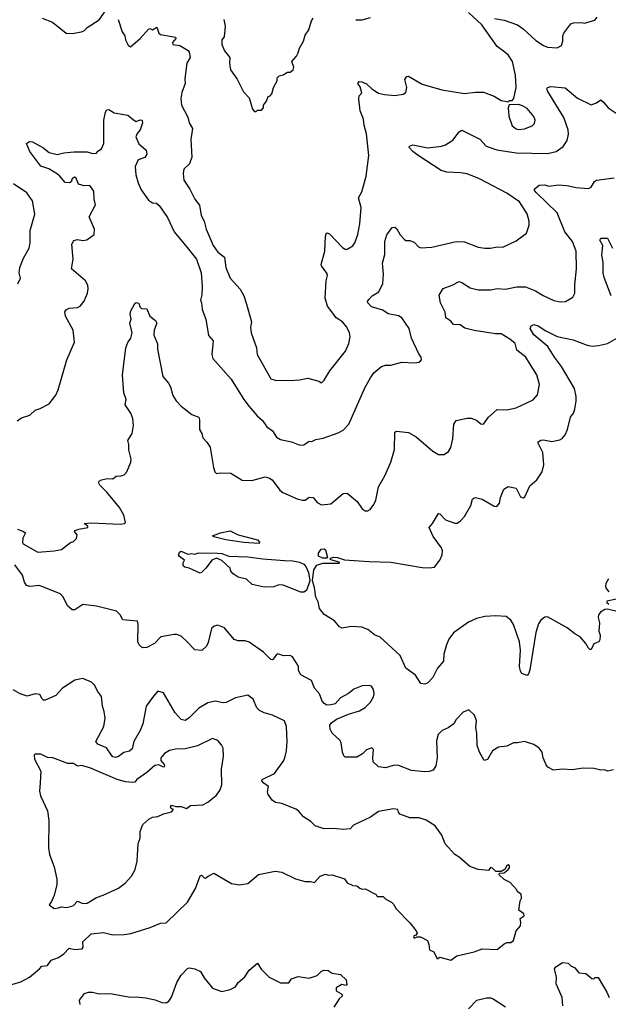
# Model space of a CAD drawing. Extents: x 1933546 to 2138868, y 524910 to 667279.
# Tile 207 of 256: x 2021531 to 2025850, y 603855 to 611083. Entities that reach past the tile are written whole.
import ezdxf

# ---------------------------------------------------------------- set-up
doc = ezdxf.new("R2010")
doc.units = 0

msp = doc.modelspace()

# ---------------------------------------------------------------- linework, layer by layer
at = {"layer": '0CON10XD'}
for points in [[(2021695, 611093.8), (2021772.5, 611065), (2021872.5, 610985), (2021915, 610981.2), (2021985, 610994.4), (2022005.6, 611004.4), (2022025, 611026.2), (2022115, 611081.2), (2022161.2, 611148.8)], [(2022252.5, 611085), (2022283.3, 610995), (2022302.5, 610965), (2022307.5, 610935), (2022327.5, 610895), (2022345, 610882.5), (2022415.9, 610944.1), (2022475, 611013.3), (2022489.3, 611019.3), (2022505, 611007.5), (2022537, 611027), (2022552.5, 610985), (2022563.8, 610973.8), (2022673.6, 610953.6), (2022676.7, 610945), (2022651.2, 610915), (2022655, 610901.1), (2022705, 610893.5), (2022766.1, 610856.1), (2022774.2, 610845), (2022781.2, 610805), (2022757, 610763), (2022742.1, 610647.9), (2022745.5, 610615), (2022720.9, 610549.1), (2022713.1, 610505), (2022718.1, 610455), (2022765, 610366.7), (2022774.4, 610325), (2022799.3, 610285), (2022786, 610204), (2022795.3, 610075), (2022777.3, 610025), (2022735.8, 609985), (2022730, 609955), (2022734.4, 609905), (2022778.3, 609838.3), (2022815.7, 609765), (2022851.1, 609721.1), (2022862.8, 609645), (2022884.1, 609605), (2022899.2, 609545), (2022950.4, 609425), (2022985, 609375.7), (2023035, 609338.8), (2023043.1, 609263.1), (2023075, 609186.7), (2023150, 609105), (2023176.2, 609055), (2023195.8, 608995.8), (2023231.2, 608865), (2023224, 608825), (2023230, 608785), (2023268.1, 608675), (2023274.3, 608625), (2023375, 608446.9), (2023405, 608437.6), (2023515, 608435.2), (2023585, 608438.9), (2023645, 608452.4), (2023725, 608429.2), (2023745, 608416.7), (2023765, 608436), (2023805.7, 608505), (2023920.9, 608649.1), (2023947.1, 608705), (2023955.7, 608755), (2023950.8, 608785), (2023932.5, 608825), (2023898.6, 608865), (2023854.2, 608895), (2023828.3, 608928.3), (2023790, 608980), (2023772.1, 609037.9), (2023780.4, 609165), (2023789.6, 609205), (2023785, 609221.2), (2023745.8, 609275), (2023744.4, 609285), (2023769.2, 609385), (2023774, 609495), (2023779.3, 609510.7), (2023785, 609517.5), (2023805, 609511.2), (2023900.9, 609410.9), (2023925, 609396.7), (2023935, 609398.8), (2023975, 609422.5), (2023991.2, 609445), (2024012, 609505), (2024028, 609585), (2024035.9, 609704.1), (2024017.5, 609775), (2024040.5, 609819.5), (2024073.3, 609935), (2024094, 610085), (2024075.5, 610245), (2024057.6, 610307.6), (2024053.7, 610353.7), (2024028.7, 610415), (2024019.1, 610499.1), (2024022.5, 610525), (2024042, 610545), (2024028.9, 610588.9), (2024013.1, 610615), (2024020.9, 610629.1), (2024042.3, 610627.7), (2024075, 610612.2), (2024114.2, 610575), (2024165, 610544.4), (2024207, 610533), (2024285, 610527.5), (2024345, 610536.7), (2024365, 610547.5), (2024371.2, 610585), (2024356.7, 610645), (2024372.5, 610665), (2024385, 610668), (2024485, 610610), (2024628.8, 610568.8), (2024795, 610540), (2024875, 610550.8), (2024935, 610550.8), (2025012.7, 610522.7), (2025065, 610490), (2025115, 610480), (2025125, 610490), (2025145, 610490), (2025157.5, 610505), (2025174.2, 610585), (2025169.2, 610675), (2025148.5, 610775), (2025115, 610825.4), (2025081.5, 610851.5), (2025034.3, 610885), (2024922.5, 611045), (2024824, 611135)], [(2023997, 611083), (2024045, 611082.5), (2024105, 611100)], [(2025015, 611092.2), (2025085, 611078.8), (2025185, 611044), (2025225, 611016), (2025319.7, 610929.7), (2025375, 610893.8), (2025405, 610881.2), (2025475, 610876.7), (2025506.1, 610893.9), (2025516.7, 610925), (2025516.7, 610965), (2025523.3, 610985), (2025575, 611052.5), (2025595, 611060), (2025655, 611062.5), (2025675, 611057.5), (2025751.7, 611078.3), (2025768.3, 611101.7)], [(2023030, 611085), (2023037.5, 611035), (2023031.7, 610958.3), (2023013.3, 610935), (2023015, 610900), (2023034.2, 610855), (2023073.8, 610805), (2023070, 610765), (2023077.5, 610715), (2023126.7, 610646.7), (2023173, 610553), (2023215, 610510), (2023240, 610425), (2023255, 610410), (2023265, 610410), (2023275, 610420), (2023305, 610420), (2023320, 610435), (2023320, 610455), (2023342.5, 610485), (2023355, 610520), (2023370, 610525), (2023381.7, 610538.3), (2023392.5, 610585), (2023420, 610635), (2023420, 610655), (2023435, 610670), (2023465, 610677.5), (2023495, 610697.5), (2023515, 610697.5), (2023536.7, 610715), (2023542.5, 610735), (2023527.5, 610775), (2023562.5, 610815), (2023575, 610840), (2023583.3, 610875), (2023613.3, 610925), (2023625, 610970), (2023651.7, 611008.3), (2023672.5, 611075), (2023685, 611093.3)], [(2022760.9, 609410.9), (2022828.6, 609325), (2022863.1, 609225), (2022869.5, 609125), (2022866.7, 609063.3), (2022857.1, 609025), (2022865.6, 609005), (2022869.4, 608955), (2022897.5, 608885), (2022916.9, 608765), (2022950.6, 608725), (2022942, 608625), (2022948, 608595), (2023082.9, 608445), (2023175, 608296), (2023215, 608244.2), (2023272.9, 608175), (2023311.7, 608141.7), (2023345, 608094.2), (2023385, 608063.8), (2023415, 608017.5), (2023445, 608002.5), (2023525, 607984.4), (2023575.6, 607965.6), (2023595, 607959.2), (2023615, 607961.1), (2023655, 607989.4), (2023675, 607985.8), (2023705, 608001.9), (2023758.3, 608011.7), (2023868.8, 608051.2), (2023905, 608070), (2023945.7, 608114.3), (2024065, 608386.7), (2024104.4, 608455), (2024130, 608490), (2024185, 608536), (2024215, 608546.2), (2024255, 608546.2), (2024335, 608568.8), (2024426.4, 608563.6), (2024465, 608570), (2024480, 608585), (2024477.5, 608605), (2024459.3, 608629.3), (2024406.2, 608745), (2024388.9, 608815), (2024335.7, 608895), (2024309.8, 608909.8), (2024235, 608923.8), (2024195, 608951.8), (2024113.8, 608975), (2024086.2, 609005), (2024083.3, 609015), (2024092.2, 609027.8), (2024116.7, 609055), (2024165.6, 609084.4), (2024195, 609147.5), (2024201.4, 609215), (2024192.1, 609295), (2024211.4, 609358.6), (2024210.4, 609455), (2024225, 609502.5), (2024265, 609556.9), (2024285, 609558.9), (2024298.5, 609548.5), (2024323.2, 609503.2), (2024355, 609468.8), (2024365, 609462.5), (2024395, 609463.3), (2024425, 609448.8), (2024456.7, 609415), (2024475, 609408), (2024554.2, 609414.2), (2024735, 609455.7), (2024795, 609451.4), (2024895, 609414.2), (2024945, 609405.8), (2024985, 609405.8), (2025035.8, 609415.8), (2025077.3, 609412.7), (2025175, 609458.8), (2025251.2, 609515), (2025270, 609575), (2025270, 609605), (2025255, 609656.7), (2025198.1, 609745), (2025105, 609810), (2024905, 609914.6), (2024815, 609950.5), (2024765, 609959.7), (2024665, 609963.8), (2024623.8, 609975), (2024455.5, 610085.5), (2024416, 610115), (2024388.8, 610145), (2024392.5, 610155), (2024415, 610164), (2024525, 610141.9), (2024625.7, 610154.3), (2024656.7, 610165), (2024710.3, 610199.7), (2024755, 610260), (2024775, 610271.2), (2024908.1, 610205), (2024955.3, 610155.3), (2025033, 610127), (2025175, 610104.6), (2025405, 610100.6), (2025468.8, 610115), (2025518.6, 610151.4), (2025547.5, 610195), (2025557.4, 610242.6), (2025556.9, 610275), (2025523.8, 610365), (2025405.6, 610555), (2025400, 610575), (2025403.3, 610585), (2025427.9, 610592.1), (2025535, 610583.8), (2025625, 610507.5), (2025725, 610458), (2025765, 610473.1), (2025795, 610494), (2025815, 610478), (2025848.8, 610435), (2025931.3, 610381.3)], [(2025195, 610278), (2025235, 610282), (2025292.5, 610305), (2025308.8, 610321.2), (2025313.8, 610345), (2025305, 610372.5), (2025255, 610430), (2025221.2, 610451.2), (2025190.5, 610460.5), (2025121.7, 610458.3), (2025116.2, 610435), (2025120, 610375), (2025143.8, 610305), (2025175, 610282), (2025195, 610278)], [(2021511.2, 608138.8), (2021545, 608161.2), (2021605, 608178.8), (2021645, 608216.7), (2021681.7, 608228.3), (2021745.9, 608264.1), (2021795, 608327.5), (2021813.3, 608365), (2021876.2, 608585), (2021933.6, 608716.4), (2021924, 608805), (2021866.4, 608906.4), (2021862, 608938), (2021873.6, 608956.4), (2021893.6, 608966.4), (2021955, 608970.8), (2021975, 608981.2), (2022004.3, 609015.7), (2022028, 609075), (2022033.6, 609106.4), (2022030, 609135), (2022013.8, 609165), (2021910, 609255), (2021923.1, 609325), (2021912.9, 609435), (2021928.6, 609461.4), (2021955, 609468.6), (2021995, 609462.5), (2022024.1, 609465.9), (2022076.7, 609505), (2022080, 609545), (2022041.4, 609635), (2022086.9, 609725), (2022077.5, 609765), (2022075.4, 609825.4), (2022045, 609866.2), (2022005, 609863.1), (2021962.5, 609875), (2021943.6, 609923.6), (2021934.2, 609925.8), (2021916.7, 609915), (2021907.5, 609892.5), (2021897.5, 609885), (2021865, 609888.1), (2021825.5, 609935.5), (2021808, 609948), (2021745, 609987.5), (2021685, 610007.5), (2021606, 610115), (2021580, 610175), (2021601.7, 610188.3), (2021625, 610185.8), (2021701.2, 610145), (2021748, 610108), (2021805, 610092.5), (2021855, 610106.7), (2021927.6, 610112.4), (2022025, 610113.3), (2022065, 610100.8), (2022095, 610102.5), (2022105, 610118.8), (2022130, 610135), (2022148, 610175), (2022148.1, 610345), (2022160, 610405), (2022169.5, 610420.5), (2022185, 610424), (2022225, 610398.9), (2022325, 610383.3), (2022365, 610346.7), (2022385, 610336.7), (2022415, 610347.5), (2022430, 610345), (2022432.5, 610325), (2022415.8, 610275), (2022391.7, 610248.3), (2022384.2, 610224.2), (2022405, 610171.2), (2022458.8, 610125), (2022463.3, 610095), (2022448.3, 610071.7), (2022400, 610055), (2022379.4, 610005), (2022383.3, 609945), (2022400.9, 609885), (2022423.4, 609833.4), (2022475, 609759.2), (2022505, 609739.2), (2022535, 609736), (2022555, 609720), (2022615, 609630), (2022665.5, 609525.5), (2022760.9, 609410.9)], [(2021516, 609145), (2021537.5, 609185), (2021525.8, 609225.8), (2021531.4, 609265), (2021557.6, 609332.4), (2021600, 609405), (2021607.5, 609445), (2021607.1, 609535), (2021641.4, 609655), (2021623.9, 609753.9), (2021582, 609812), (2021485, 609878.6)], [(2022292.8, 608535), (2022310.6, 608675), (2022325, 608714.3), (2022347.1, 608745), (2022356.9, 608785), (2022340, 608855), (2022350, 608885), (2022342, 608925), (2022346.2, 608945), (2022375, 609000), (2022385, 609007.5), (2022405, 609002.5), (2022413.3, 608975), (2022423.9, 608963.9), (2022465, 608960), (2022485, 608907.5), (2022527.5, 608875), (2022537.5, 608855), (2022516.7, 608805), (2022516.4, 608766.4), (2022543, 608703), (2022543.3, 608665), (2022582, 608465), (2022623.8, 608415), (2022638.3, 608388.3), (2022654.3, 608325), (2022678, 608285), (2022716.2, 608245), (2022794.6, 608184.6), (2022845.7, 608165.7), (2022850.6, 608145), (2022849.6, 608075), (2022867.5, 608045), (2022875, 608012.5), (2022905, 607982.5), (2022928, 607945), (2022932.7, 607912.7), (2022952, 607795), (2022963.3, 607765), (2022975, 607752.5), (2023005, 607757.5), (2023080, 607755), (2023163.3, 607703.3), (2023235, 607701.4), (2023333.2, 607726.8), (2023365, 607718.6), (2023384, 607705), (2023438.8, 607628.8), (2023461.7, 607611.7), (2023567.5, 607565), (2023605.7, 607555.7), (2023625, 607555.7), (2023655, 607578), (2023685, 607575.8), (2023715, 607537.8), (2023745, 607521.4), (2023815, 607529.4), (2023905, 607604.3), (2023935, 607607.1), (2024006.3, 607546.3), (2024045, 607493.3), (2024065, 607476.7), (2024085, 607476.7), (2024102.3, 607487.7), (2024130, 607525), (2024143.8, 607555), (2024163.3, 607653.3), (2024210, 607735), (2024255.7, 607835.7), (2024281.7, 607928.3), (2024283.3, 608055), (2024295, 608063.3), (2024385, 608053.8), (2024441.3, 608021.3), (2024562.5, 607915), (2024605, 607890), (2024645, 607892), (2024677, 607913), (2024695, 607942.5), (2024710, 608005), (2024717.5, 608115), (2024735, 608140), (2024815, 608158.8), (2024845, 608158.8), (2024884.1, 608144.1), (2024915, 608117.5), (2024935, 608113.3), (2024970, 608165), (2025035, 608221.4), (2025105, 608220), (2025175, 608233.1), (2025297.8, 608292.2), (2025331.7, 608328.3), (2025345.8, 608405), (2025326.7, 608475), (2025272.5, 608562.5), (2025245.3, 608605.3), (2025178.3, 608658.3), (2025167.1, 608705), (2025128, 608738), (2025065, 608775.8), (2025023.6, 608776.4), (2024865, 608801.4), (2024798.3, 608818.3), (2024763.9, 608843.9), (2024715, 608845.7), (2024695, 608869.2), (2024659.2, 608895), (2024654, 608935), (2024620, 609005), (2024610, 609060), (2024639.7, 609110.3), (2024705, 609133.1), (2024755, 609160), (2024776.7, 609155), (2024835.5, 609115.5), (2024895, 609100), (2024989.1, 609099.1), (2025035, 609109.1), (2025095.5, 609105.5), (2025177.8, 609122.2), (2025241.8, 609121.8), (2025315, 609092.9), (2025372.5, 609057.5), (2025451.3, 609021.3), (2025497.3, 609012.7), (2025535.8, 609014.2), (2025591.2, 609045), (2025603.8, 609075), (2025604.3, 609135.7), (2025618.1, 609255), (2025614.3, 609385), (2025588.1, 609455), (2025530.9, 609525), (2025476.2, 609665), (2025320, 609815), (2025307.5, 609835), (2025312.5, 609845), (2025342.6, 609867.4), (2025385, 609871.9), (2025415, 609860), (2025485, 609870.8), (2025545, 609866.9), (2025615, 609850.6), (2025705, 609842.9), (2025725, 609853.8), (2025750, 609895), (2025763.3, 609905), (2025892.6, 609922.6)], [(2025872.2, 609055), (2025818.9, 609191.1), (2025813.1, 609225), (2025813.8, 609303.8), (2025802.9, 609355), (2025811.2, 609425), (2025788.8, 609465), (2025795, 609478.8), (2025845, 609480), (2025881.4, 609405)], [(2025925.5, 606735.5), (2025845, 606756.7), (2025826.1, 606753.9), (2025792.5, 606735), (2025777.5, 606715), (2025776.2, 606695), (2025786, 606655), (2025782, 606595), (2025790, 606565), (2025789.3, 606530.7), (2025780, 606515), (2025745, 606502.5), (2025725, 606460), (2025715, 606460), (2025705, 606470), (2025686, 606505), (2025645, 606552), (2025605, 606574.2), (2025548.1, 606618.1), (2025405, 606698.8), (2025385, 606696.2), (2025355, 606676), (2025338, 606648), (2025319.4, 606585), (2025275, 606310), (2025265, 606280), (2025255, 606270), (2025215, 606283.3), (2025205, 606300), (2025199.2, 606335), (2025205.5, 606455), (2025199.5, 606515), (2025155, 606644), (2025135, 606676), (2025101.7, 606701.7), (2025025, 606707.5), (2024945, 606703.1), (2024883.4, 606686.6), (2024825, 606660.8), (2024715, 606581.2), (2024680, 606535), (2024664, 606495), (2024643.1, 606425), (2024642, 606375), (2024597.9, 606322.1), (2024562, 606255), (2024526.1, 606213.9), (2024503.6, 606206.4), (2024475, 606210), (2024435, 606272), (2024364, 606324), (2024322.5, 606415), (2024175, 606549.2), (2024135, 606568), (2024085.7, 606605.7), (2024042.7, 606622.7), (2023965, 606628), (2023895, 606616.2), (2023877.3, 606627.3), (2023840.5, 606670.5), (2023765, 606716.2), (2023730.5, 606760.5), (2023720, 606810), (2023703.9, 606843.9), (2023693.5, 606915), (2023678.9, 606965), (2023690, 607045), (2023710.7, 607079.3), (2023755, 607092.7), (2023877, 607093), (2023875, 607100), (2023815, 607117.5), (2023807.5, 607125), (2023810.7, 607129.3), (2023833, 607137), (2023862.5, 607135), (2023915, 607118.9), (2024095, 607106.8), (2024255, 607100), (2024485, 607061.7), (2024535, 607059.2), (2024575, 607064.6), (2024613.1, 607115), (2024630.8, 607155), (2024632.9, 607185), (2024626.6, 607206.6), (2024565, 607288.8), (2024536.2, 607355), (2024561.2, 607385), (2024605, 607457.5), (2024615, 607456.7), (2024655, 607411.2), (2024725, 607386.7), (2024741.7, 607388.3), (2024766.4, 607403.6), (2024794, 607436), (2024842.7, 607517.3), (2024855, 607562.5), (2024865, 607573.8), (2024875, 607576.2), (2024923.9, 607563.9), (2025011.7, 607511.7), (2025031.7, 607508.3), (2025052.5, 607535), (2025060, 607575), (2025084.1, 607635.9), (2025115, 607656.7), (2025175, 607643.3), (2025205, 607580), (2025225, 607572.7), (2025238.9, 607581.1), (2025275, 607660), (2025325.9, 607704.1), (2025365.8, 607764.2), (2025378, 607815), (2025370.5, 607905), (2025336.2, 607975), (2025336.7, 607985), (2025354.3, 607995.7), (2025375, 607998), (2025435, 607986.7), (2025495, 607998.8), (2025511.7, 608008.3), (2025534.1, 608035.9), (2025550, 608075), (2025572.5, 608165), (2025594.2, 608195.8), (2025603.6, 608223.6), (2025613.6, 608283.6), (2025613.9, 608316.1), (2025602.5, 608375), (2025506.4, 608536.4), (2025454.4, 608605), (2025407.1, 608685), (2025305, 608769.2), (2025278, 608815), (2025284.1, 608835.9), (2025305, 608846), (2025335, 608836.9), (2025391.2, 608798.8), (2025475, 608757.5), (2025593.6, 608733.6), (2025695, 608694.4), (2025735, 608686.9), (2025779.3, 608690.7), (2025843.6, 608706.4), (2025912, 608745)], [(2021515, 607343.8), (2021555, 607329.2), (2021574, 607315), (2021553.4, 607276.6), (2021550.9, 607245), (2021555.6, 607235), (2021665, 607174.2), (2021785, 607184), (2021836.7, 607195), (2021902.5, 607245), (2021925, 607253.8), (2021947.5, 607275), (2021951.7, 607301.7), (2021932.5, 607325), (2021937, 607333), (2021965, 607344), (2022030, 607355), (2022030, 607365), (2022004.2, 607385.8), (2022055, 607389.1), (2022269.1, 607380.9), (2022300, 607385), (2022307, 607393), (2022296.2, 607445), (2022262.3, 607502.3), (2022170, 607615), (2022120, 607665), (2022110, 607685), (2022113.6, 607696.4), (2022130, 607705), (2022175, 607716.2), (2022215, 607712.5), (2022238.3, 607731.7), (2022275, 607734), (2022297.3, 607742.7), (2022316.7, 607765), (2022345.9, 607834.1), (2022347.7, 607857.7), (2022331.2, 607925), (2022331.2, 607965), (2022323.8, 607995), (2022356.2, 608045), (2022366, 608105), (2022360, 608155), (2022346.7, 608195), (2022304, 608255), (2022312, 608295), (2022294.2, 608344.2), (2022284.2, 608474.2), (2022292.8, 608535)], [(2023285, 607236.7), (2023175.4, 607244.6), (2023042.5, 607265), (2022956.1, 607286.1), (2022946.7, 607295), (2023005, 607316.7), (2023075, 607330), (2023135, 607300.8), (2023275, 607263.8), (2023293.3, 607245), (2023285, 607236.7)], [(2023755, 607129.4), (2023724.2, 607145), (2023722.7, 607167.3), (2023744.2, 607195.8), (2023765, 607198), (2023775, 607191.2), (2023790, 607135), (2023785, 607130), (2023755, 607129.4)], [(2023595, 606880), (2023465, 606932.5), (2023433.3, 606933.3), (2023395, 606920.6), (2023325, 606916.8), (2023237.9, 606937.9), (2023195.3, 606975.3), (2023135, 606991.2), (2023096.2, 607016.2), (2023080, 607035), (2023075.9, 607055.9), (2023015, 607112), (2022975, 607130), (2022940, 607115), (2022899.5, 607060.5), (2022865.9, 607024.1), (2022855, 607020), (2022775, 607057.5), (2022743, 607063), (2022730, 607075), (2022730, 607095), (2022740, 607115), (2022696.7, 607146.7), (2022704.3, 607175), (2022715, 607180.8), (2022765, 607160), (2022795, 607164.2), (2022815, 607160), (2022845, 607168.9), (2022982.2, 607167.8), (2023015, 607163.7), (2023065, 607144.5), (2023205, 607141.1), (2023314.7, 607125.3), (2023475, 607113.7), (2023535, 607111.4), (2023585, 607101.8), (2023616, 607086), (2023629.5, 607069.5), (2023650.5, 607025), (2023660, 606965), (2023636.2, 606893.8), (2023615, 606881.2), (2023595, 606880)], [(2025887.7, 605577.7), (2025845, 605566.2), (2025823, 605577), (2025795, 605573.3), (2025745.6, 605585.6), (2025665, 605589.4), (2025585, 605577.1), (2025515, 605580.8), (2025447.5, 605575), (2025407, 605597), (2025395, 605613.8), (2025371.4, 605665), (2025364, 605705), (2025343.3, 605735), (2025305, 605763.3), (2025235, 605783.3), (2025185, 605773.8), (2025155, 605775.8), (2025105, 605751.4), (2025045, 605743.8), (2025000, 605715), (2024965, 605652.5), (2024940, 605645), (2024904, 605705), (2024887.5, 605755), (2024885.7, 605845), (2024878.8, 605885), (2024882.5, 605935), (2024868.3, 605978.3), (2024827, 606017), (2024785, 606000), (2024735, 605946.7), (2024715.7, 605914.3), (2024675, 605884), (2024630, 605865), (2024602, 605835), (2024589.5, 605790.5), (2024594.4, 605665), (2024584.3, 605605), (2024566, 605575), (2024535, 605563.5), (2024505, 605560.9), (2024405, 605570.7), (2024305, 605610.5), (2024271.3, 605608.7), (2024215, 605590), (2024165, 605599.2), (2024125.9, 605635.9), (2024122, 605665), (2024126.7, 605725), (2024115, 605737.5), (2024075, 605723.3), (2024045.8, 605694.2), (2024005, 605668.8), (2023920.5, 605670.5), (2023909.3, 605679.3), (2023900, 605705), (2023891.2, 605775), (2023880, 605795), (2023825, 605846.7), (2023810, 605875), (2023806.7, 605905), (2023818.3, 605921.7), (2023855, 605948.8), (2023944.2, 605985.8), (2024025, 606010), (2024065, 606034.2), (2024105, 606074), (2024126.8, 606113.2), (2024132, 606135), (2024128, 606165), (2024111.7, 606191.7), (2024095, 606196.7), (2024045, 606193.3), (2023982.3, 606167.7), (2023945, 606136.7), (2023885, 606105.8), (2023845, 606061.2), (2023817.3, 606052.7), (2023785, 606052), (2023764.3, 606064.3), (2023751.7, 606081.7), (2023730, 606135), (2023695, 606176.7), (2023671.3, 606231.3), (2023593.3, 606275), (2023576.7, 606305), (2023577.7, 606337.7), (2023532.5, 606405), (2023515, 606416.7), (2023466.4, 606413.6), (2023425, 606427.5), (2023415, 606422.5), (2023391.7, 606388.3), (2023385, 606383.3), (2023375, 606386.2), (2023319.3, 606439.3), (2023215, 606513.3), (2023185, 606524.2), (2023135, 606524), (2023105, 606533.8), (2023035, 606620), (2022985, 606638), (2022958.3, 606631.7), (2022937.5, 606615), (2022915, 606510), (2022902.5, 606485), (2022867.7, 606452.3), (2022815, 606458), (2022758.6, 606518.6), (2022715, 606557.5), (2022685, 606570), (2022665, 606570.6), (2022566.1, 606553.9), (2022520, 606505), (2022465, 606474), (2022433, 606473), (2022406.7, 606495), (2022398.8, 606515), (2022401.2, 606645), (2022395, 606667.5), (2022288.3, 606678.3), (2022268, 606715), (2022241.3, 606741.3), (2022095, 606777.5), (2021995, 606789.2), (2021935, 606751.2), (2021915, 606750), (2021885, 606777.5), (2021848.3, 606848.3), (2021827.6, 606867.6), (2021675, 606928.6), (2021605, 606923.1), (2021580, 606930), (2021565.7, 606955), (2021552.5, 607005), (2021495, 607081.9)], [(2025851.7, 606978.3), (2025832.1, 606945), (2025829.6, 606925), (2025835, 606907.5), (2025853.8, 606883.8)], [(2025911.2, 606828.8), (2025840, 606815), (2025840, 606805), (2025853.8, 606793.8)], [(2021455, 603996.7), (2021538.8, 604021.2), (2021603.3, 604055), (2021676.7, 604115), (2021692.5, 604135), (2021735, 604140.8), (2021761.2, 604178.8), (2021815, 604198.6), (2021855, 604226.9), (2021895, 604267.1), (2021935, 604257.1), (2021988.3, 604261.7), (2021995.7, 604275), (2021994.2, 604315), (2022055, 604373.3), (2022145, 604381.4), (2022215, 604365.7), (2022297.3, 604367.3), (2022347.5, 604375), (2022488, 604418), (2022565, 604450.8), (2022605.5, 604454.5), (2022761.2, 604605), (2022822, 604705), (2022855, 604797.5), (2022865, 604802.5), (2022885, 604782.5), (2022895, 604781.2), (2022912.9, 604797.1), (2022955, 604817.5), (2023085, 604741.2), (2023145, 604731.2), (2023205, 604743.3), (2023282.3, 604807.7), (2023405, 604833.3), (2023455, 604826.2), (2023555, 604776.7), (2023625, 604757.5), (2023665, 604757.5), (2023695, 604750), (2023735, 604796.7), (2023775, 604810), (2023796.4, 604803.6), (2023825, 604806), (2023915, 604775.6), (2023935, 604746.7), (2023975, 604727.5), (2024005, 604726.2), (2024027.5, 604707.5), (2024045, 604700), (2024065, 604702.5), (2024147.5, 604662.5), (2024155, 604647.5), (2024197.3, 604647.3), (2024217, 604627), (2024260, 604605), (2024275, 604590), (2024292.5, 604555), (2024393, 604453), (2024440, 604395), (2024447, 604377), (2024438.3, 604361.7), (2024420, 604355), (2024425, 604340), (2024448.3, 604351.7), (2024471.7, 604351.7), (2024523, 604323), (2024533.8, 604295), (2024537.5, 604255), (2024569.3, 604239.3), (2024595, 604190), (2024615, 604202.5), (2024695, 604178.8), (2024738.3, 604211.7), (2024865, 604240), (2024925, 604262.9), (2025035, 604256.7), (2025085, 604298.8), (2025105, 604308.8), (2025135, 604310), (2025155, 604323.3), (2025173.3, 604395), (2025205, 604432.5), (2025208.8, 604455), (2025202.5, 604485), (2025232.5, 604505), (2025229.3, 604519.3), (2025193, 604547), (2025202.5, 604615), (2025212.5, 604635), (2025210, 604665), (2025185, 604680), (2025180, 604695), (2025129.3, 604749.3), (2025085, 604772.5), (2025050, 604805), (2025051.7, 604818.3), (2025085, 604820), (2025115, 604843.8), (2025125, 604857.5), (2025125, 604872.5), (2025115, 604878.6), (2025105, 604874), (2025093.8, 604846.2), (2025065, 604830), (2025025, 604830), (2025000, 604855), (2024985, 604860), (2024971.7, 604838.3), (2024895, 604843.8), (2024835, 604866.7), (2024755.6, 604935.6), (2024723.3, 604955), (2024652.7, 605032.7), (2024627.7, 605097.7), (2024580, 605165), (2024515, 605206.7), (2024463, 605223), (2024393.6, 605223.6), (2024321.7, 605251.7), (2024310, 605265), (2024306.2, 605286.2), (2024275, 605291.4), (2024165, 605270), (2024105, 605228), (2023980.3, 605169.7), (2023956.4, 605143.6), (2023905, 605138.8), (2023835, 605146.2), (2023765, 605143.3), (2023698.8, 605165), (2023667.4, 605197.4), (2023612.6, 605232.6), (2023576.2, 605275), (2023557, 605287), (2023455, 605330), (2023407.5, 605337.5), (2023383.3, 605355), (2023353.8, 605395), (2023348.8, 605415), (2023356.7, 605455), (2023322.5, 605477.5), (2023308.1, 605495), (2023310, 605505), (2023399.8, 605550.2), (2023468.6, 605645), (2023480, 605675), (2023489.5, 605715), (2023493.1, 605785), (2023488.2, 605895), (2023473.3, 605935), (2023385, 605978.1), (2023324.6, 605994.6), (2023290.9, 606010.9), (2023270.9, 606030.9), (2023244.5, 606094.5), (2023205, 606123.8), (2023115, 606105.8), (2023045, 606071.9), (2023025, 606069.2), (2022965, 606080.6), (2022911.7, 606068.3), (2022845, 606029.4), (2022772.5, 605955), (2022745, 605937.8), (2022715, 605945.6), (2022671.9, 605995), (2022585, 606142.5), (2022545, 606153.3), (2022512.4, 606117.6), (2022460, 606045), (2022434.5, 605915), (2022413.8, 605865), (2022368.9, 605785), (2022355, 605730.8), (2022336.7, 605713.3), (2022295, 605703.6), (2022255, 605674.4), (2022235, 605668.1), (2022215, 605673.1), (2022205, 605683.1), (2022166.9, 605736.9), (2022103.3, 605765), (2022088.8, 605785), (2022149.4, 605895), (2022157.5, 605955), (2022151.5, 606005), (2022139.1, 606045), (2022132, 606115), (2022103, 606153), (2022083.3, 606195), (2022058.8, 606218.8), (2021995, 606246.2), (2021935, 606235.6), (2021844.4, 606175.6), (2021795, 606123.3), (2021717, 606087), (2021705, 606087.5), (2021695, 606097.5), (2021678.6, 606128.6), (2021644.5, 606135.5), (2021585, 606118), (2021535, 606134), (2021482.6, 606162.6)], [(2021785, 604557.5), (2021815, 604563.3), (2021835, 604571.2), (2021875, 604565.8), (2021912.5, 604575), (2021925, 604580), (2021955, 604612.5), (2021995, 604595.6), (2022025, 604598.6), (2022095, 604639.2), (2022144.3, 604655.7), (2022255, 604708.8), (2022305, 604743.8), (2022351.2, 604795), (2022378, 604845), (2022394, 604905), (2022400.8, 605035), (2022414.2, 605075), (2022414, 605125), (2022435.7, 605174.3), (2022477.5, 605215), (2022505, 605230), (2022545, 605234), (2022585, 605252.5), (2022645, 605267.5), (2022660, 605285), (2022643.6, 605293.6), (2022637.5, 605305), (2022645, 605316.2), (2022676.4, 605306.4), (2022715, 605306.2), (2022755, 605293.8), (2022784.1, 605315.9), (2022875, 605318.8), (2022910.7, 605339.3), (2022971.7, 605388.3), (2023000, 605425), (2023013.9, 605466.1), (2023011.2, 605581.2), (2023025.8, 605675), (2023023.8, 605735), (2023010.8, 605760.8), (2022985, 605791.2), (2022945, 605806), (2022835, 605751.9), (2022745, 605730), (2022675, 605728.8), (2022631.2, 605718.8), (2022594.4, 605695.6), (2022565.9, 605664.1), (2022567.5, 605645), (2022591.5, 605615), (2022593.3, 605605), (2022585.6, 605595), (2022552.2, 605612.2), (2022522.1, 605607.9), (2022465, 605558), (2022390, 605505), (2022375, 605486.7), (2022355, 605484), (2022308.3, 605488.3), (2022245.6, 605505.6), (2022045, 605591.2), (2021985, 605607.5), (2021955, 605602.5), (2021925, 605622.5), (2021885, 605623.3), (2021775, 605663.8), (2021735, 605666.7), (2021685, 605691.2), (2021645, 605692.5), (2021637.5, 605685), (2021640, 605655), (2021686.1, 605566.1), (2021681.7, 605481.7), (2021675, 605420), (2021684, 605385), (2021733.8, 605275), (2021745.8, 605205), (2021742, 605005), (2021750, 604955), (2021784, 604865), (2021804.2, 604775), (2021804, 604735), (2021783.3, 604655), (2021765, 604610), (2021747.5, 604585), (2021785, 604557.5)], [(2025515.8, 603845), (2025512.5, 603905), (2025468.8, 604005), (2025471.2, 604055), (2025456.7, 604115), (2025465, 604130), (2025515, 604162.5), (2025555, 604156.2), (2025575, 604137.5), (2025603.9, 604123.9), (2025635, 604086.7), (2025685, 604082.5), (2025730, 604045), (2025745, 604043.3), (2025755, 604052.5), (2025775, 604052.5), (2025840, 603945), (2025855.7, 603905.7)], [(2021974.2, 603855), (2021970, 603885), (2022006.7, 603935), (2022035, 603944.2), (2022065, 603944.2), (2022115, 603933.3), (2022195, 603935.8), (2022345, 603908.8), (2022385, 603911.2), (2022455, 603902), (2022525, 603887.5), (2022575, 603868.8), (2022605, 603866.7), (2022625, 603877.5), (2022645, 603907.5), (2022684.4, 604015.6), (2022715, 604070), (2022761.2, 604118.8), (2022775, 604123.8), (2022815, 604116.2), (2022857.5, 604095), (2022885, 604050), (2022945, 603974), (2023015, 603948.8), (2023075, 603963.8), (2023115, 603982.5), (2023135, 604016.2), (2023184.1, 604055.9), (2023215, 604106), (2023275, 604156.7), (2023302.3, 604112.3), (2023362.5, 604055), (2023445, 604013.8), (2023505, 604012), (2023525, 604041.2), (2023575, 604059.2), (2023655, 604046.2), (2023715, 604066.7), (2023745, 604098.8), (2023764.2, 604105.8), (2023794.1, 604104.1), (2023825, 604083.8), (2023885, 604073.3), (2023926.1, 604036.1), (2023931.7, 603998.3), (2023925, 603992.5), (2023895, 604000), (2023853.9, 603976.1), (2023853.3, 603955), (2023886.7, 603935), (2023896.7, 603925), (2023896.7, 603915), (2023876.2, 603895), (2023836.4, 603833.6)], [(2024825, 603822.5), (2024885, 603886.7), (2024957, 603903), (2024985, 603903.3), (2025005, 603896.7), (2025095, 603836.7)]]:
    msp.add_lwpolyline(points, dxfattribs=at)

doc.saveas('drawing.dxf')
